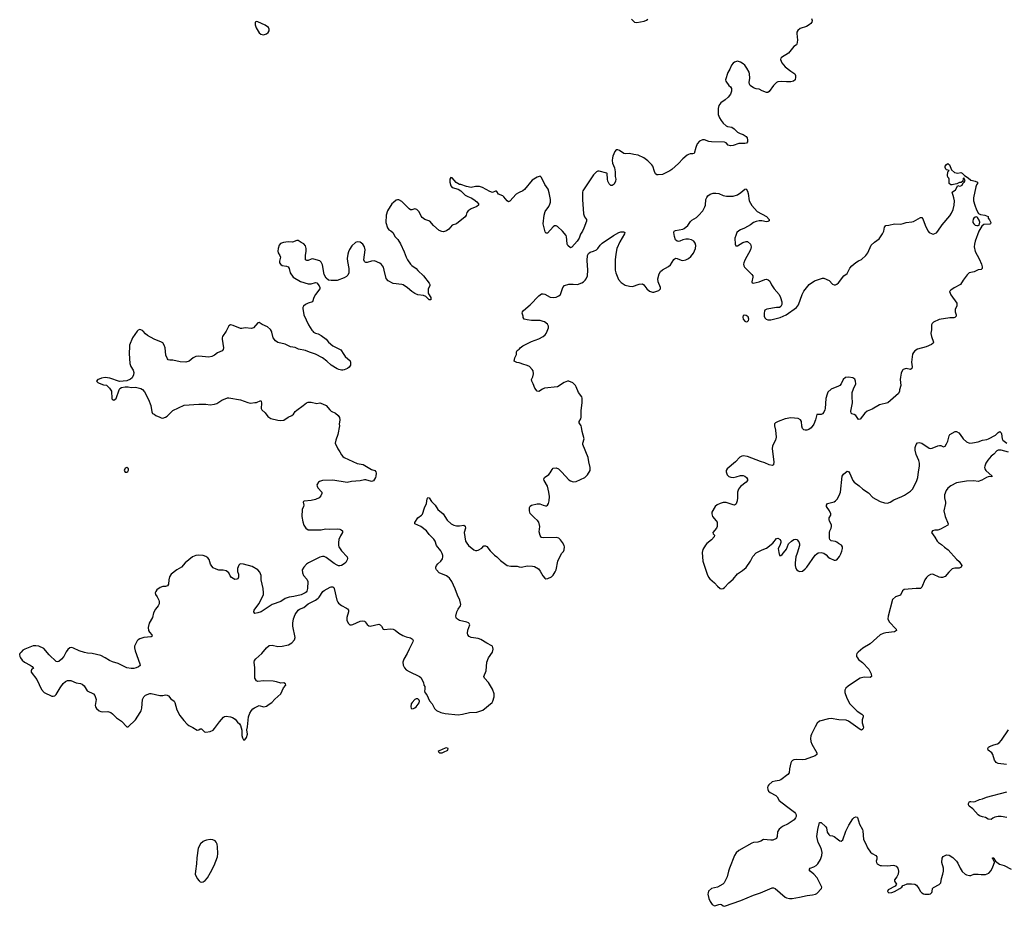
# Model space of a CAD drawing. Header units: inches. Extents: x 2057758 to 2159670, y 827298 to 1016821.
# Tile 39 of 90: x 2093064 to 2106733, y 922023 to 934323. Entities that reach past the tile are written whole.
import ezdxf

# ---------------------------------------------------------------- set-up
doc = ezdxf.new("R2010")
doc.units = ezdxf.units.IN
doc.header["$MEASUREMENT"] = 0
for name, color, linetype in [('C0992', 7, 'Continuous'), ('C0993', 7, 'Continuous'), ('C1902', 7, 'Continuous'), ('C1903', 7, 'Continuous')]:
    doc.layers.add(name, color=color, linetype=linetype)

msp = doc.modelspace()

# ---------------------------------------------------------------- linework, layer by layer
at = {"layer": 'C0992', "color": 6, "elevation": 500}
for points in [[(2094697, 930000), (2094631, 929910), (2094590, 929810), (2094587, 929790), (2094586, 929694), (2094593, 929553), (2094606, 929510), (2094639, 929459), (2094648, 929430), (2094643, 929397), (2094627, 929353), (2094604, 929336), (2094550, 929313), (2094450, 929305), (2094318, 929350), (2094250, 929358), (2094202, 929350), (2094170, 929338), (2094151, 929330), (2094132, 929310), (2094151, 929290), (2094170, 929279), (2094230, 929259), (2094271, 929251), (2094312, 929210), (2094338, 929170), (2094344, 929070), (2094350, 929058), (2094362, 929050), (2094370, 929047), (2094390, 929057), (2094403, 929070), (2094444, 929190), (2094454, 929206), (2094480, 929220), (2094530, 929229), (2094570, 929229), (2094610, 929221), (2094670, 929224), (2094746, 929206), (2094770, 929191), (2094799, 929159), (2094854, 929054), (2094886, 928970), (2094901, 928881), (2094910, 928862), (2094932, 928850), (2094954, 928830), (2095010, 928811), (2095030, 928799), (2095050, 928795), (2095089, 928810), (2095110, 928825), (2095190, 928903), (2095350, 928974), (2095550, 928988), (2095649, 928989), (2095710, 928982), (2095770, 928987), (2095800, 929000), (2095870, 929047), (2095950, 929076), (2095970, 929077), (2096130, 929049), (2096230, 929012), (2096270, 929003), (2096330, 929013), (2096350, 929011), (2096410, 929039), (2096417, 929030), (2096423, 929003), (2096417, 928930), (2096428, 928910), (2096470, 928868), (2096510, 928816), (2096550, 928790), (2096650, 928766), (2096690, 928762), (2096730, 928768), (2096792, 928808), (2096844, 928830), (2096865, 928850), (2096890, 928888), (2096910, 928908), (2096999, 928970), (2097046, 929010), (2097070, 929016), (2097110, 929016), (2097190, 928999), (2097230, 929008), (2097270, 928996), (2097321, 928970), (2097370, 928911), (2097390, 928893), (2097450, 928864), (2097487, 928830), (2097502, 928802), (2097508, 928770), (2097499, 928710), (2097502, 928690), (2097479, 928570), (2097451, 928490), (2097444, 928450), (2097480, 928370), (2097509, 928329), (2097530, 928288), (2097550, 928264), (2097569, 928249), (2097750, 928166), (2097831, 928150), (2097950, 928082), (2097996, 928070), (2098010, 928051), (2098012, 928030), (2098010, 927990), (2098005, 927970), (2097975, 927925), (2097950, 927918), (2097870, 927938), (2097850, 927939), (2097790, 927927), (2097670, 927915), (2097610, 927901), (2097410, 927937), (2097270, 927929), (2097225, 927915), (2097213, 927907), (2097191, 927869), (2097193, 927850), (2097203, 927830), (2097257, 927770), (2097259, 927750), (2097244, 927716), (2097221, 927690), (2097170, 927665), (2097110, 927652), (2097015, 927645), (2097003, 927637), (2096999, 927630), (2097008, 927590), (2097005, 927570), (2096986, 927530), (2096982, 927430), (2096996, 927356), (2097011, 927310), (2097035, 927270), (2097070, 927247), (2097090, 927244), (2097250, 927247), (2097310, 927260), (2097370, 927254), (2097479, 927259), (2097510, 927255), (2097528, 927248), (2097545, 927230), (2097546, 927210), (2097518, 927162), (2097495, 927110), (2097489, 927070), (2097490, 927030), (2097496, 927010), (2097530, 926955), (2097612, 926872), (2097614, 926850), (2097610, 926830), (2097590, 926793), (2097570, 926773), (2097531, 926750), (2097510, 926746), (2097490, 926746), (2097470, 926755), (2097430, 926779), (2097320, 926860), (2097290, 926874), (2097270, 926877), (2097230, 926866), (2097072, 926788), (2097046, 926770), (2097009, 926730), (2096986, 926690), (2096990, 926651), (2097004, 926610), (2097050, 926562), (2097064, 926530), (2097060, 926430), (2097050, 926394), (2097040, 926380), (2097029, 926371), (2096970, 926344), (2096870, 926320), (2096806, 926310), (2096750, 926293), (2096688, 926252), (2096568, 926212), (2096415, 926110), (2096370, 926092), (2096330, 926087), (2096316, 926110), (2096320, 926130), (2096383, 926217), (2096431, 926309), (2096447, 926350), (2096451, 926370), (2096445, 926430), (2096419, 926550), (2096415, 926610), (2096397, 926657), (2096370, 926691), (2096290, 926736), (2096170, 926770), (2096127, 926773), (2096106, 926754), (2096090, 926710), (2096090, 926670), (2096103, 926630), (2096104, 926590), (2096092, 926568), (2096080, 926560), (2096050, 926558), (2096005, 926585), (2095987, 926607), (2095967, 926647), (2095930, 926675), (2095890, 926685), (2095830, 926686), (2095790, 926699), (2095750, 926720), (2095730, 926743), (2095715, 926770), (2095693, 926833), (2095676, 926856), (2095650, 926878), (2095610, 926892), (2095550, 926894), (2095510, 926890), (2095462, 926870), (2095363, 926790), (2095311, 926729), (2095247, 926693), (2095169, 926631), (2095146, 926594), (2095136, 926550), (2095129, 926491), (2095115, 926470), (2095090, 926461), (2095050, 926459), (2095014, 926446), (2094970, 926412), (2094953, 926390), (2094946, 926370), (2094948, 926350), (2094974, 926314), (2094995, 926270), (2095000, 926250), (2094999, 926221), (2094989, 926190), (2094950, 926143), (2094924, 926096), (2094910, 926030), (2094864, 925950), (2094849, 925890), (2094852, 925850), (2094866, 925826), (2094899, 925790), (2094904, 925770), (2094890, 925760), (2094789, 925751), (2094730, 925734), (2094710, 925721), (2094696, 925704), (2094670, 925658), (2094660, 925630), (2094658, 925610), (2094666, 925566), (2094734, 925386), (2094735, 925365), (2094716, 925344), (2094681, 925330), (2094650, 925324), (2094610, 925323), (2094550, 925331), (2094430, 925393), (2094355, 925415), (2094310, 925433), (2094251, 925471), (2094190, 925501), (2094070, 925528), (2094007, 925533), (2093962, 925542), (2093890, 925566), (2093810, 925606), (2093787, 925613), (2093762, 925610), (2093734, 925586), (2093710, 925555), (2093675, 925490), (2093647, 925450), (2093610, 925419), (2093590, 925413), (2093570, 925419), (2093473, 925510), (2093399, 925599), (2093330, 925634), (2093290, 925638), (2093250, 925636), (2093136, 925590), (2093110, 925575), (2093083, 925550), (2093067, 925530), (2093064, 925516), (2093068, 925490), (2093076, 925470), (2093098, 925438), (2093131, 925410), (2093210, 925369), (2093237, 925350), (2093253, 925333), (2093262, 925330), (2093230, 925302), (2093223, 925290), (2093225, 925270), (2093304, 925170), (2093368, 925030), (2093404, 924990), (2093510, 924939), (2093530, 924937), (2093550, 924943), (2093570, 924961), (2093625, 925055), (2093668, 925112), (2093700, 925140), (2093730, 925154), (2093775, 925155), (2093850, 925121), (2093910, 925114), (2093930, 925105), (2093960, 925080), (2093999, 925010), (2094090, 924970), (2094109, 924949), (2094125, 924890), (2094113, 924810), (2094116, 924790), (2094129, 924769), (2094170, 924735), (2094190, 924726), (2094210, 924722), (2094290, 924724), (2094332, 924712), (2094355, 924695), (2094410, 924638), (2094477, 924590), (2094550, 924515), (2094570, 924515), (2094670, 924610), (2094737, 924710), (2094750, 924735), (2094759, 924770), (2094771, 924890), (2094789, 924930), (2094810, 924950), (2094870, 924974), (2094890, 924973), (2095010, 924946), (2095050, 924946), (2095090, 924955), (2095110, 924953), (2095130, 924942), (2095163, 924903), (2095207, 924867), (2095217, 924850), (2095244, 924750), (2095289, 924670), (2095341, 924601), (2095388, 924550), (2095414, 924530), (2095470, 924504), (2095530, 924467), (2095550, 924470), (2095570, 924483), (2095590, 924483), (2095630, 924445), (2095650, 924441), (2095710, 924447), (2095750, 924466), (2095771, 924489), (2095836, 924584), (2095893, 924647), (2095910, 924657), (2095930, 924661), (2095990, 924653), (2096021, 924641), (2096057, 924617), (2096090, 924576), (2096114, 924554), (2096130, 924531), (2096148, 924468), (2096150, 924394), (2096158, 924358), (2096170, 924332), (2096190, 924332), (2096214, 924366), (2096229, 924410), (2096216, 924470), (2096226, 924514), (2096240, 924650), (2096259, 924701), (2096281, 924739), (2096299, 924761), (2096323, 924777), (2096390, 924808), (2096450, 924792), (2096470, 924794), (2096490, 924799), (2096530, 924825), (2096563, 924850), (2096605, 924895), (2096688, 924970), (2096725, 925055), (2096759, 925090), (2096755, 925110), (2096730, 925125), (2096690, 925120), (2096630, 925139), (2096584, 925144), (2096450, 925153), (2096370, 925142), (2096351, 925151), (2096331, 925190), (2096327, 925210), (2096330, 925330), (2096320, 925410), (2096326, 925434), (2096343, 925457), (2096424, 925530), (2096492, 925608), (2096530, 925639), (2096570, 925648), (2096648, 925628), (2096710, 925632), (2096797, 925650), (2096843, 925677), (2096879, 925721), (2096888, 925750), (2096855, 925910), (2096855, 925950), (2096865, 926010), (2096889, 926070), (2096930, 926130), (2096950, 926147), (2097010, 926170), (2097070, 926218), (2097169, 926270), (2097210, 926298), (2097224, 926310), (2097274, 926390), (2097290, 926406), (2097374, 926450), (2097390, 926456), (2097410, 926457), (2097424, 926444), (2097430, 926431), (2097468, 926270), (2097481, 926241), (2097490, 926228), (2097530, 926196), (2097601, 926161), (2097615, 926150), (2097627, 926130), (2097629, 926110), (2097607, 926030), (2097607, 925990), (2097628, 925948), (2097649, 925929), (2097670, 925926), (2097690, 925932), (2097790, 925979), (2097823, 925983), (2097850, 925977), (2097861, 925970), (2097890, 925931), (2097913, 925913), (2097931, 925911), (2098050, 925935), (2098070, 925927), (2098087, 925910), (2098111, 925870), (2098130, 925864), (2098206, 925874), (2098250, 925868), (2098276, 925856), (2098330, 925812), (2098382, 925782), (2098430, 925760), (2098490, 925746), (2098519, 925730), (2098525, 925710), (2098523, 925690), (2098470, 925592), (2098444, 925530), (2098395, 925450), (2098385, 925410), (2098389, 925369), (2098408, 925330), (2098430, 925305), (2098470, 925281), (2098615, 925210), (2098635, 925195), (2098668, 925130), (2098677, 925090), (2098687, 925070), (2098691, 925031), (2098685, 925010), (2098691, 924990), (2098717, 924957), (2098755, 924875), (2098791, 924830), (2098825, 924765), (2098850, 924739), (2098911, 924710), (2098970, 924696), (2099150, 924680), (2099213, 924687), (2099310, 924710), (2099410, 924717), (2099452, 924728), (2099495, 924745), (2099624, 924850), (2099634, 924870), (2099651, 924930), (2099650, 924970), (2099630, 925033), (2099571, 925130), (2099518, 925190), (2099507, 925210), (2099538, 925290), (2099550, 925411), (2099574, 925470), (2099627, 925550), (2099636, 925590), (2099635, 925615), (2099629, 925630), (2099618, 925638), (2099550, 925672), (2099465, 925725), (2099430, 925738), (2099332, 925752), (2099305, 925765), (2099287, 925787), (2099281, 925810), (2099285, 925855), (2099314, 925930), (2099306, 925946), (2099295, 925955), (2099270, 925965), (2099170, 925987), (2099130, 926016), (2099123, 926030), (2099121, 926050), (2099134, 926110), (2099150, 926144), (2099184, 926190), (2099187, 926210), (2099177, 926270), (2099140, 926340), (2099110, 926427), (2099064, 926530), (2099030, 926576), (2099010, 926596), (2098990, 926606), (2098889, 926649), (2098850, 926690), (2098840, 926710), (2098842, 926730), (2098852, 926750), (2098870, 926774), (2098912, 926810), (2098935, 926845), (2098940, 926870), (2098939, 926890), (2098930, 926919), (2098910, 926954), (2098853, 927030), (2098830, 927090), (2098814, 927114), (2098750, 927179), (2098711, 927231), (2098634, 927294), (2098549, 927330), (2098549, 927349), (2098590, 927410), (2098642, 927450), (2098655, 927465), (2098683, 927550), (2098711, 927610), (2098723, 927677), (2098730, 927693), (2098750, 927691), (2098781, 927641), (2098832, 927590), (2098868, 927528), (2098944, 927470), (2099001, 927381), (2099055, 927330), (2099090, 927309), (2099130, 927299), (2099170, 927299), (2099230, 927310), (2099250, 927297), (2099253, 927270), (2099234, 927210), (2099254, 927090), (2099270, 927059), (2099295, 927030), (2099370, 926969), (2099390, 926959), (2099410, 926958), (2099430, 926964), (2099479, 926990), (2099510, 927022), (2099530, 927025), (2099550, 927013), (2099596, 926956), (2099656, 926896), (2099690, 926873), (2099741, 926821), (2099832, 926752), (2099882, 926742), (2099970, 926741), (2100000, 926734)], [(2095930, 930000), (2095882, 929930), (2095875, 929910), (2095873, 929890), (2095895, 929770), (2095890, 929749), (2095876, 929730), (2095810, 929701), (2095771, 929670), (2095730, 929650), (2095690, 929642), (2095550, 929655), (2095510, 929651), (2095473, 929630), (2095415, 929585), (2095370, 929574), (2095290, 929578), (2095190, 929600), (2095150, 929601), (2095126, 929606), (2095116, 929616), (2095095, 929670), (2095082, 929770), (2095070, 929810), (2095050, 929838), (2095031, 929851), (2094929, 929890), (2094841, 929941), (2094810, 929966), (2094778, 930000)], [(2097134, 930000), (2097143, 929990), (2097170, 929976), (2097210, 929965), (2097250, 929944), (2097317, 929890), (2097351, 929850), (2097410, 929800), (2097497, 929757), (2097521, 929741), (2097533, 929730), (2097555, 929690), (2097585, 929650), (2097651, 929590), (2097658, 929570), (2097658, 929530), (2097639, 929501), (2097616, 929484), (2097570, 929465), (2097550, 929461), (2097530, 929460), (2097495, 929470), (2097470, 929480), (2097390, 929530), (2097330, 929584), (2097268, 929630), (2097170, 929682), (2097090, 929709), (2097030, 929735), (2096933, 929753), (2096890, 929774), (2096826, 929785), (2096750, 929822), (2096650, 929846), (2096618, 929870), (2096585, 929910), (2096564, 929990), (2096559, 930000)], [(2100000, 929561), (2099965, 929565), (2099930, 929588), (2099940, 929630), (2099961, 929679), (2099963, 929717), (2099970, 929736), (2100000, 929754)]]:
    msp.add_lwpolyline(points, dxfattribs=at)
for points in [[(2094550, 928111), (2094530, 928099), (2094517, 928070), (2094528, 928048), (2094550, 928045), (2094567, 928053), (2094574, 928074), (2094573, 928093)], [(2098590, 924901), (2098570, 924901), (2098550, 924892), (2098511, 924850), (2098500, 924830), (2098495, 924790), (2098501, 924770), (2098510, 924761), (2098530, 924767), (2098550, 924775), (2098570, 924791), (2098610, 924847), (2098613, 924870), (2098610, 924882)], [(2098990, 924221), (2098970, 924217), (2098890, 924182), (2098873, 924170), (2098892, 924152), (2098930, 924152), (2098950, 924159), (2099010, 924190), (2099015, 924210)], [(2095710, 922949), (2095660, 922940), (2095630, 922932), (2095610, 922921), (2095573, 922890), (2095544, 922830), (2095525, 922695), (2095521, 922610), (2095503, 922510), (2095502, 922470), (2095530, 922410), (2095555, 922375), (2095570, 922363), (2095590, 922358), (2095610, 922362), (2095637, 922383), (2095670, 922418), (2095715, 922490), (2095765, 922590), (2095811, 922709), (2095814, 922754), (2095810, 922850), (2095804, 922884), (2095792, 922912), (2095777, 922930), (2095747, 922947)]]:
    msp.add_lwpolyline(points, close=True, dxfattribs=at)
at = {"layer": 'C0993', "color": 6, "elevation": 500}
msp.add_lwpolyline([(2096350, 934299), (2096332, 934290), (2096334, 934250), (2096345, 934210), (2096390, 934139), (2096410, 934122), (2096450, 934111), (2096490, 934125), (2096513, 934147), (2096527, 934170), (2096529, 934190), (2096517, 934217), (2096470, 934247), (2096370, 934292)], close=True, dxfattribs=at)
for points in [[(2100000, 931927), (2099990, 931923), (2099956, 931904), (2099870, 931805), (2099850, 931797), (2099830, 931809), (2099786, 931866), (2099770, 931881), (2099710, 931901), (2099690, 931938), (2099682, 931942), (2099670, 931944), (2099630, 931927), (2099590, 931941), (2099490, 931995), (2099450, 932007), (2099390, 932007), (2099330, 931997), (2099269, 932009), (2099190, 932035), (2099170, 932038), (2099126, 932066), (2099070, 932129), (2099050, 932132), (2099036, 932110), (2099037, 932070), (2099050, 932016), (2099070, 931995), (2099150, 931972), (2099187, 931947), (2099251, 931890), (2099286, 931870), (2099330, 931853), (2099368, 931828), (2099410, 931797), (2099435, 931770), (2099435, 931750), (2099411, 931730), (2099330, 931697), (2099290, 931671), (2099272, 931650), (2099263, 931610), (2099249, 931590), (2099130, 931491), (2099069, 931471), (2099022, 931418), (2098990, 931396), (2098950, 931380), (2098923, 931383), (2098890, 931399), (2098810, 931470), (2098756, 931530), (2098690, 931552), (2098650, 931578), (2098636, 931596), (2098610, 931656), (2098577, 931690), (2098550, 931697), (2098510, 931687), (2098490, 931687), (2098470, 931697), (2098370, 931800), (2098330, 931825), (2098310, 931825), (2098290, 931818), (2098252, 931788), (2098233, 931767), (2098169, 931671), (2098150, 931610), (2098147, 931510), (2098170, 931434), (2098190, 931410), (2098216, 931396), (2098245, 931370), (2098278, 931310), (2098312, 931272), (2098350, 931215), (2098404, 931104), (2098428, 931030), (2098448, 930990), (2098490, 930933), (2098510, 930913), (2098570, 930871), (2098590, 930844), (2098669, 930769), (2098748, 930670), (2098759, 930650), (2098756, 930630), (2098733, 930590), (2098734, 930534), (2098739, 930519), (2098772, 930470), (2098774, 930450), (2098770, 930435), (2098750, 930438), (2098705, 930485), (2098670, 930497), (2098593, 930507), (2098550, 930525), (2098510, 930550), (2098450, 930602), (2098390, 930646), (2098370, 930651), (2098250, 930661), (2098180, 930700), (2098152, 930732), (2098126, 930850), (2098113, 930890), (2098088, 930928), (2098064, 930944), (2097990, 930977), (2097950, 930973), (2097890, 930953), (2097870, 930955), (2097860, 930960), (2097850, 930970), (2097844, 930990), (2097859, 931130), (2097853, 931170), (2097830, 931208), (2097790, 931237), (2097750, 931242), (2097724, 931230), (2097675, 931185), (2097644, 931136), (2097630, 931104), (2097620, 931070), (2097612, 931010), (2097614, 930970), (2097636, 930870), (2097632, 930810), (2097619, 930781), (2097601, 930759), (2097570, 930742), (2097470, 930707), (2097450, 930704), (2097390, 930705), (2097351, 930711), (2097317, 930737), (2097293, 930790), (2097270, 930923), (2097250, 930958), (2097230, 930978), (2097150, 931002), (2097130, 931004), (2097110, 931000), (2097070, 930984), (2097050, 930982), (2097034, 930990), (2097030, 931050), (2097040, 931110), (2097040, 931150), (2097030, 931185), (2097010, 931215), (2096974, 931230), (2096930, 931260), (2096910, 931262), (2096850, 931237), (2096790, 931240), (2096727, 931233), (2096683, 931217), (2096666, 931194), (2096651, 931150), (2096648, 931112), (2096653, 931090), (2096677, 931050), (2096683, 931030), (2096669, 930971), (2096673, 930950), (2096688, 930928), (2096710, 930915), (2096770, 930904), (2096793, 930893), (2096806, 930870), (2096821, 930810), (2096863, 930750), (2096963, 930690), (2097070, 930658), (2097110, 930657), (2097170, 930677), (2097190, 930671), (2097224, 930630), (2097231, 930610), (2097231, 930590), (2097169, 930510), (2097149, 930470), (2097131, 930410), (2097070, 930390), (2097030, 930371), (2097005, 930350), (2096996, 930330), (2096996, 930316), (2097010, 930230), (2097075, 930090), (2097118, 930018), (2097134, 930000)], [(2096559, 930000), (2096547, 930027), (2096504, 930064), (2096430, 930094), (2096390, 930122), (2096370, 930119), (2096310, 930049), (2096283, 930037), (2096193, 930047), (2096150, 930037), (2096130, 930039), (2096030, 930079), (2095990, 930089), (2095970, 930075), (2095936, 930010), (2095930, 930000)], [(2094778, 930000), (2094769, 930010), (2094730, 930023), (2094710, 930017), (2094697, 930000)]]:
    msp.add_lwpolyline(points, dxfattribs=at)
at = {"layer": 'C1902', "color": 6, "elevation": 500}
for points in [[(2100000, 929754), (2100004, 929756), (2100013, 929770), (2100050, 929797), (2100170, 929857), (2100270, 929896), (2100333, 929930), (2100358, 929950), (2100375, 929970), (2100387, 930000)], [(2105719, 930000), (2105715, 929970), (2105722, 929930), (2105751, 929850), (2105744, 929836), (2105723, 929817), (2105650, 929783), (2105530, 929750), (2105492, 929728), (2105472, 929708), (2105458, 929682), (2105452, 929648), (2105447, 929570), (2105454, 929506), (2105450, 929482), (2105430, 929470), (2105370, 929482), (2105331, 929470), (2105321, 929459), (2105303, 929417), (2105290, 929366), (2105288, 929330), (2105299, 929250), (2105279, 929190), (2105279, 929170), (2105264, 929136), (2105115, 929010), (2105000, 928980), (2104899, 928921), (2104829, 928891), (2104797, 928863), (2104730, 928779), (2104710, 928775), (2104672, 928832), (2104650, 928846), (2104617, 928857), (2104606, 928866), (2104601, 928890), (2104627, 929010), (2104620, 929090), (2104623, 929150), (2104638, 929202), (2104670, 929270), (2104668, 929310), (2104656, 929336), (2104630, 929353), (2104570, 929364), (2104530, 929357), (2104498, 929330), (2104470, 929270), (2104451, 929250), (2104430, 929237), (2104330, 929196), (2104285, 929155), (2104273, 929130), (2104255, 929070), (2104247, 928930), (2104244, 928910), (2104230, 928876), (2104210, 928855), (2104190, 928847), (2104130, 928848), (2104110, 928770), (2104089, 928710), (2104050, 928661), (2104021, 928639), (2103991, 928629), (2103970, 928628), (2103950, 928635), (2103934, 928650), (2103924, 928683), (2103916, 928750), (2103903, 928770), (2103870, 928791), (2103770, 928798), (2103690, 928785), (2103596, 928750), (2103558, 928730), (2103544, 928716), (2103543, 928690), (2103556, 928630), (2103565, 928530), (2103556, 928490), (2103514, 928410), (2103509, 928371), (2103532, 928190), (2103530, 928149), (2103510, 928140), (2103470, 928147), (2103410, 928176), (2103350, 928195), (2103170, 928263), (2103107, 928273), (2103090, 928270), (2103064, 928256), (2103003, 928190), (2102884, 928090), (2102871, 928070), (2102871, 928050), (2102885, 928010), (2102910, 927984), (2102935, 927975), (2102970, 927973), (2103010, 927980), (2103070, 928000), (2103110, 928000), (2103131, 927991), (2103154, 927970), (2103166, 927950), (2103168, 927930), (2103150, 927905), (2103070, 927845), (2103041, 927810), (2103028, 927770), (2103029, 927690), (2103025, 927650), (2103012, 927608), (2103003, 927597), (2102990, 927590), (2102970, 927593), (2102870, 927624), (2102830, 927623), (2102790, 927612), (2102747, 927593), (2102719, 927570), (2102675, 927490), (2102672, 927470), (2102682, 927430), (2102734, 927370), (2102745, 927350), (2102749, 927290), (2102740, 927270), (2102687, 927210), (2102690, 927190), (2102712, 927172), (2102707, 927150), (2102670, 927105), (2102605, 927055), (2102586, 927034), (2102549, 926971), (2102538, 926930), (2102550, 926810), (2102606, 926630), (2102628, 926590), (2102647, 926567), (2102710, 926510), (2102750, 926463), (2102790, 926431), (2102810, 926426), (2102830, 926431), (2102850, 926445), (2102908, 926512), (2102970, 926562), (2103030, 926634), (2103100, 926680), (2103150, 926724), (2103211, 926809), (2103244, 926876), (2103290, 926928), (2103370, 926970), (2103432, 926990), (2103518, 927062), (2103570, 927126), (2103590, 927131), (2103621, 927110), (2103631, 927090), (2103631, 927069), (2103617, 927030), (2103594, 926986), (2103601, 926930), (2103612, 926892), (2103630, 926891), (2103650, 926905), (2103670, 926926), (2103710, 926978), (2103739, 927050), (2103777, 927090), (2103810, 927110), (2103836, 927116), (2103853, 927113), (2103879, 927079), (2103890, 927050), (2103888, 927030), (2103859, 926921), (2103837, 926870), (2103830, 926790), (2103832, 926750), (2103841, 926710), (2103853, 926690), (2103870, 926677), (2103890, 926670), (2103930, 926674), (2103970, 926704), (2103992, 926728), (2104107, 926893), (2104130, 926915), (2104150, 926928), (2104190, 926933), (2104230, 926924), (2104261, 926901), (2104290, 926868), (2104310, 926853), (2104370, 926824), (2104390, 926823), (2104410, 926831), (2104446, 926874), (2104466, 926914), (2104480, 926950), (2104487, 926987), (2104485, 927010), (2104474, 927034), (2104430, 927056), (2104410, 927073), (2104390, 927082), (2104332, 927092), (2104312, 927112), (2104307, 927130), (2104308, 927210), (2104312, 927230), (2104331, 927270), (2104335, 927290), (2104333, 927313), (2104305, 927365), (2104302, 927390), (2104303, 927410), (2104324, 927450), (2104324, 927470), (2104307, 927510), (2104266, 927570), (2104263, 927590), (2104277, 927610), (2104370, 927635), (2104392, 927648), (2104414, 927670), (2104440, 927720), (2104459, 927770), (2104482, 927990), (2104503, 928017), (2104550, 928059), (2104570, 928053), (2104590, 928028), (2104630, 927931), (2104647, 927907), (2104717, 927857), (2104770, 927808), (2104850, 927759), (2104910, 927695), (2104949, 927669), (2105010, 927639), (2105070, 927619), (2105110, 927617), (2105150, 927630), (2105199, 927661), (2105310, 927706), (2105350, 927727), (2105430, 927781), (2105457, 927810), (2105483, 927850), (2105518, 927930), (2105531, 927970), (2105540, 928050), (2105556, 928130), (2105556, 928170), (2105548, 928208), (2105508, 928290), (2105497, 928350), (2105498, 928390), (2105504, 928416), (2105510, 928430), (2105530, 928452), (2105550, 928457), (2105590, 928446), (2105690, 928377), (2105710, 928375), (2105730, 928379), (2105810, 928410), (2105834, 928414), (2105854, 928414), (2105890, 928398), (2105910, 928406), (2105930, 928438), (2105950, 928478), (2105966, 928550), (2105978, 928570), (2106050, 928609), (2106070, 928612), (2106103, 928590), (2106121, 928570), (2106161, 928510), (2106210, 928466), (2106250, 928446), (2106290, 928451), (2106370, 928468), (2106430, 928491), (2106490, 928500), (2106512, 928508), (2106610, 928557), (2106650, 928598), (2106670, 928611), (2106690, 928591), (2106696, 928576), (2106704, 928510), (2106714, 928490), (2106730, 928474), (2106770, 928450)], [(2100000, 926734), (2100030, 926728), (2100110, 926747), (2100184, 926744), (2100210, 926738), (2100265, 926705), (2100291, 926672), (2100327, 926607), (2100355, 926575), (2100370, 926568), (2100395, 926570), (2100445, 926595), (2100470, 926619), (2100497, 926663), (2100510, 926691), (2100537, 926810), (2100571, 926890), (2100590, 926922), (2100614, 926946), (2100625, 926970), (2100627, 927010), (2100621, 927030), (2100598, 927070), (2100570, 927107), (2100550, 927130), (2100530, 927137), (2100510, 927141), (2100334, 927134), (2100310, 927138), (2100303, 927143), (2100290, 927169), (2100278, 927218), (2100283, 927290), (2100271, 927350), (2100255, 927375), (2100212, 927412), (2100152, 927472), (2100140, 927510), (2100143, 927557), (2100150, 927576), (2100170, 927587), (2100250, 927607), (2100286, 927606), (2100330, 927586), (2100363, 927577), (2100380, 927580), (2100394, 927590), (2100404, 927610), (2100415, 927650), (2100418, 927710), (2100412, 927770), (2100392, 927850), (2100346, 927930), (2100341, 927950), (2100350, 927972), (2100410, 928012), (2100430, 928038), (2100455, 928085), (2100470, 928099), (2100510, 928105), (2100543, 928090), (2100590, 928046), (2100690, 927938), (2100710, 927924), (2100750, 927910), (2100790, 927918), (2100910, 927970), (2100946, 928010), (2100984, 928070), (2100986, 928110), (2100964, 928190), (2100956, 928250), (2100884, 928430), (2100884, 928450), (2100900, 928510), (2100874, 928610), (2100865, 928670), (2100860, 928690), (2100830, 928730), (2100833, 928750), (2100853, 928787), (2100857, 928810), (2100858, 928898), (2100872, 929012), (2100872, 929072), (2100868, 929090), (2100820, 929150), (2100792, 929230), (2100780, 929250), (2100744, 929284), (2100690, 929307), (2100670, 929307), (2100623, 929290), (2100530, 929231), (2100350, 929210), (2100321, 929199), (2100270, 929166), (2100250, 929170), (2100217, 929210), (2100193, 929273), (2100173, 929310), (2100170, 929330), (2100187, 929370), (2100196, 929410), (2100193, 929450), (2100181, 929470), (2100144, 929510), (2100110, 929527), (2100050, 929542), (2100010, 929560), (2100000, 929561)], [(2106790, 928322), (2106690, 928353), (2106650, 928352), (2106630, 928340), (2106590, 928296), (2106550, 928270), (2106504, 928210), (2106479, 928170), (2106462, 928130), (2106459, 928110), (2106463, 928090), (2106479, 928070), (2106566, 927990), (2106559, 927981), (2106530, 927985), (2106510, 927983), (2106486, 927974), (2106423, 927937), (2106370, 927918), (2106310, 927924), (2106210, 927921), (2106070, 927898), (2105990, 927857), (2105950, 927822), (2105927, 927793), (2105901, 927730), (2105902, 927690), (2105915, 927630), (2105915, 927610), (2105896, 927510), (2105910, 927430), (2105953, 927330), (2105948, 927312), (2105847, 927253), (2105810, 927241), (2105770, 927241), (2105738, 927230), (2105723, 927210), (2105770, 927146), (2105802, 927090), (2105822, 927070), (2105863, 927043), (2105905, 927005), (2105952, 926970), (2106070, 926838), (2106105, 926805), (2106144, 926750), (2106136, 926730), (2106106, 926714), (2106048, 926712), (2106010, 926704), (2105961, 926659), (2105910, 926600), (2105877, 926583), (2105850, 926584), (2105830, 926590), (2105750, 926625), (2105730, 926630), (2105710, 926627), (2105674, 926606), (2105654, 926586), (2105630, 926550), (2105589, 926451), (2105571, 926430), (2105510, 926431), (2105341, 926419), (2105319, 926401), (2105290, 926339), (2105223, 926317), (2105182, 926278), (2105119, 926050), (2105117, 926010), (2105133, 925970), (2105234, 925870), (2105235, 925850), (2105210, 925830), (2105090, 925815), (2105053, 925807), (2105009, 925791), (2104870, 925664), (2104770, 925603), (2104705, 925550), (2104688, 925530), (2104680, 925510), (2104683, 925490), (2104693, 925470), (2104710, 925448), (2104765, 925405), (2104854, 925314), (2104884, 925250), (2104889, 925211), (2104870, 925199), (2104790, 925203), (2104730, 925186), (2104610, 925110), (2104565, 925075), (2104535, 925050), (2104519, 925021), (2104520, 924990), (2104546, 924910), (2104587, 924830), (2104692, 924732), (2104754, 924690), (2104772, 924670), (2104774, 924650), (2104762, 924610), (2104759, 924570), (2104777, 924510), (2104776, 924490), (2104770, 924481), (2104750, 924468), (2104730, 924477), (2104570, 924590), (2104537, 924603), (2104438, 924610), (2104330, 924630), (2104295, 924625), (2104167, 924593), (2104136, 924564), (2104106, 924514), (2104055, 924410), (2104047, 924390), (2104042, 924350), (2104047, 924310), (2104062, 924270), (2104129, 924150), (2104132, 924128), (2104108, 924112), (2103970, 924059), (2103930, 924054), (2103850, 924061), (2103810, 924055), (2103794, 924046), (2103778, 924030), (2103769, 924011), (2103750, 923930), (2103746, 923874), (2103730, 923850), (2103630, 923778), (2103610, 923770), (2103550, 923761), (2103512, 923748), (2103464, 923710), (2103451, 923690), (2103448, 923670), (2103450, 923642), (2103461, 923621), (2103483, 923603), (2103561, 923561), (2103581, 923541), (2103610, 923490), (2103708, 923410), (2103822, 923330), (2103836, 923310), (2103842, 923290), (2103842, 923270), (2103835, 923250), (2103816, 923224), (2103734, 923166), (2103652, 923128), (2103607, 923093), (2103585, 923055), (2103580, 922990), (2103570, 922964), (2103518, 922942), (2103490, 922939), (2103390, 922950), (2103352, 922928), (2103310, 922912), (2103250, 922907), (2103230, 922901), (2103050, 922799), (2103010, 922763), (2102990, 922730), (2102919, 922550), (2102905, 922510), (2102885, 922430), (2102845, 922350), (2102824, 922330), (2102750, 922290), (2102669, 922271), (2102629, 922231), (2102620, 922210), (2102619, 922190), (2102633, 922130), (2102648, 922090), (2102677, 922050), (2102710, 922031), (2102730, 922033), (2102770, 922050), (2102790, 922053), (2102806, 922046), (2102830, 922028), (2102850, 922023), (2103077, 922103), (2103250, 922177), (2103350, 922210), (2103510, 922279), (2103530, 922279), (2103550, 922269), (2103690, 922150), (2103710, 922140), (2103750, 922129), (2103790, 922132), (2103891, 922149), (2103995, 922175), (2104070, 922180), (2104110, 922190), (2104130, 922202), (2104195, 922270), (2104201, 922290), (2104136, 922416), (2104087, 922467), (2104038, 922510), (2104026, 922530), (2104037, 922550), (2104090, 922570), (2104122, 922590), (2104143, 922610), (2104180, 922670), (2104199, 922730), (2104204, 922770), (2104197, 922810), (2104181, 922850), (2104149, 922910), (2104132, 922990), (2104146, 923090), (2104170, 923185), (2104190, 923187), (2104250, 923130), (2104264, 923110), (2104274, 923050), (2104297, 923017), (2104310, 923007), (2104350, 923000), (2104370, 922992), (2104430, 922946), (2104450, 922933), (2104470, 922928), (2104493, 922947), (2104533, 923067), (2104573, 923150), (2104630, 923236), (2104650, 923255), (2104670, 923264), (2104690, 923261), (2104694, 923254), (2104722, 923162), (2104764, 923090), (2104769, 923070), (2104777, 922950), (2104810, 922890), (2104834, 922834), (2104874, 922774), (2104897, 922757), (2104950, 922730), (2104964, 922710), (2104963, 922677), (2104955, 922650), (2104958, 922630), (2104968, 922610), (2105010, 922590), (2105030, 922588), (2105115, 922585), (2105190, 922595), (2105210, 922590), (2105230, 922579), (2105256, 922550), (2105264, 922510), (2105260, 922470), (2105241, 922430), (2105210, 922390), (2105208, 922370), (2105236, 922330), (2105216, 922304), (2105121, 922250), (2105111, 922230), (2105130, 922211), (2105170, 922214), (2105210, 922228), (2105285, 922270), (2105309, 922290), (2105324, 922310), (2105342, 922318), (2105387, 922333), (2105445, 922335), (2105490, 922329), (2105514, 922314), (2105548, 922270), (2105570, 922227), (2105589, 922209), (2105610, 922196), (2105630, 922191), (2105689, 922191), (2105710, 922196), (2105726, 922214), (2105733, 922230), (2105737, 922270), (2105750, 922286), (2105830, 922327), (2105850, 922350), (2105860, 922410), (2105882, 922470), (2105890, 922510), (2105887, 922550), (2105867, 922630), (2105870, 922690), (2105885, 922715), (2105930, 922738), (2105970, 922733), (2106019, 922699), (2106068, 922650), (2106090, 922621), (2106120, 922550), (2106150, 922507), (2106190, 922470), (2106210, 922458), (2106250, 922448), (2106270, 922448), (2106310, 922467), (2106330, 922471), (2106370, 922471), (2106410, 922462), (2106470, 922462), (2106519, 922481), (2106550, 922518), (2106576, 922570), (2106595, 922630), (2106596, 922636), (2106578, 922670), (2106578, 922678), (2106570, 922686), (2106570, 922694), (2106590, 922694), (2106602, 922662), (2106611, 922651), (2106668, 922608), (2106730, 922591), (2106830, 922538)], [(2106764, 923990), (2106650, 924005), (2106620, 924020), (2106610, 924030), (2106599, 924050), (2106574, 924130), (2106560, 924150), (2106511, 924190), (2106504, 924210), (2106516, 924230), (2106530, 924240), (2106590, 924264), (2106641, 924279), (2106662, 924290), (2106696, 924330), (2106792, 924470)], [(2106770, 923253), (2106689, 923271), (2106650, 923270), (2106602, 923258), (2106574, 923246), (2106550, 923225), (2106510, 923232), (2106470, 923255), (2106430, 923262), (2106390, 923278), (2106370, 923293), (2106296, 923376), (2106245, 923410), (2106234, 923430), (2106234, 923450), (2106250, 923475), (2106270, 923479), (2106310, 923470), (2106330, 923475), (2106390, 923504), (2106430, 923512), (2106484, 923536), (2106770, 923610)]]:
    msp.add_lwpolyline(points, dxfattribs=at)
at = {"layer": 'C1903', "color": 6, "elevation": 500}
for points in [[(2104059, 934339), (2104066, 934310), (2104060, 934290), (2104046, 934270), (2104024, 934250), (2103987, 934230), (2103901, 934199), (2103866, 934174), (2103854, 934150), (2103852, 934130), (2103863, 934037), (2103855, 933985), (2103847, 933973), (2103811, 933949), (2103739, 933861), (2103640, 933800), (2103631, 933790), (2103628, 933772), (2103646, 933726), (2103690, 933670), (2103768, 933608), (2103825, 933570), (2103834, 933550), (2103836, 933524), (2103830, 933490), (2103808, 933472), (2103770, 933462), (2103710, 933460), (2103647, 933467), (2103590, 933461), (2103570, 933453), (2103528, 933410), (2103470, 933327), (2103450, 933314), (2103430, 933313), (2103374, 933334), (2103330, 933360), (2103290, 933362), (2103250, 933376), (2103207, 933410), (2103194, 933430), (2103190, 933450), (2103201, 933510), (2103196, 933570), (2103190, 933594), (2103161, 933650), (2103129, 933690), (2103109, 933710), (2103070, 933736), (2103030, 933749), (2102990, 933735), (2102970, 933721), (2102944, 933690), (2102924, 933636), (2102897, 933590), (2102865, 933490), (2102867, 933470), (2102907, 933410), (2102931, 933390), (2102945, 933370), (2102945, 933330), (2102930, 933290), (2102902, 933250), (2102858, 933210), (2102797, 933170), (2102770, 933134), (2102761, 933090), (2102763, 933010), (2102781, 932961), (2102803, 932923), (2102829, 932889), (2102870, 932852), (2102890, 932841), (2102951, 932830), (2102982, 932810), (2103030, 932764), (2103066, 932746), (2103110, 932732), (2103150, 932702), (2103163, 932683), (2103170, 932650), (2103168, 932630), (2103154, 932610), (2103130, 932604), (2103050, 932606), (2102970, 932579), (2102930, 932573), (2102902, 932582), (2102870, 932613), (2102850, 932623), (2102670, 932627), (2102630, 932634), (2102570, 932658), (2102543, 932657), (2102502, 932638), (2102470, 932599), (2102450, 932550), (2102430, 932469), (2102410, 932460), (2102370, 932461), (2102350, 932455), (2102330, 932443), (2102270, 932392), (2102210, 932329), (2102116, 932244), (2102090, 932226), (2101990, 932177), (2101930, 932169), (2101910, 932169), (2101890, 932186), (2101876, 932216), (2101856, 932290), (2101841, 932310), (2101785, 932365), (2101730, 932405), (2101650, 932443), (2101590, 932451), (2101530, 932466), (2101470, 932464), (2101450, 932468), (2101390, 932510), (2101370, 932518), (2101344, 932516), (2101325, 932495), (2101299, 932430), (2101292, 932408), (2101288, 932370), (2101293, 932333), (2101321, 932270), (2101333, 932213), (2101330, 932150), (2101341, 932110), (2101337, 932083), (2101317, 932043), (2101290, 932022), (2101270, 932025), (2101250, 932046), (2101230, 932084), (2101223, 932110), (2101218, 932190), (2101214, 932194), (2101110, 932221), (2101090, 932221), (2101070, 932212), (2101032, 932170), (2100884, 931950), (2100879, 931930), (2100878, 931830), (2100893, 931630), (2100907, 931590), (2100932, 931550), (2100935, 931530), (2100898, 931430), (2100878, 931390), (2100851, 931349), (2100830, 931290), (2100805, 931250), (2100730, 931169), (2100710, 931159), (2100672, 931190), (2100664, 931210), (2100662, 931270), (2100657, 931310), (2100650, 931330), (2100601, 931390), (2100530, 931456), (2100510, 931463), (2100490, 931462), (2100471, 931450), (2100390, 931363), (2100370, 931361), (2100359, 931379), (2100330, 931490), (2100345, 931610), (2100360, 931660), (2100410, 931733), (2100425, 931765), (2100432, 931790), (2100433, 931830), (2100417, 931923), (2100400, 931970), (2100355, 932035), (2100310, 932135), (2100292, 932152), (2100250, 932140), (2100181, 932099), (2100074, 931966), (2100050, 931948), (2100000, 931927)], [(2101560, 934330), (2101576, 934310), (2101601, 934290), (2101630, 934284), (2101736, 934304), (2101764, 934316), (2101784, 934330)], [(2100387, 930000), (2100407, 930050), (2100407, 930070), (2100390, 930099), (2100350, 930130), (2100330, 930138), (2100290, 930150), (2100170, 930152), (2100110, 930160), (2100069, 930170), (2100054, 930190), (2100053, 930210), (2100041, 930250), (2100045, 930270), (2100057, 930290), (2100151, 930369), (2100270, 930493), (2100310, 930519), (2100330, 930522), (2100356, 930516), (2100430, 930472), (2100470, 930468), (2100510, 930475), (2100550, 930493), (2100570, 930510), (2100583, 930537), (2100605, 930610), (2100630, 930635), (2100690, 930652), (2100750, 930655), (2100810, 930650), (2100869, 930671), (2100892, 930688), (2100916, 930710), (2100930, 930730), (2100946, 930770), (2100950, 930850), (2100943, 930983), (2100949, 931052), (2100960, 931080), (2100982, 931098), (2101030, 931110), (2101070, 931129), (2101091, 931149), (2101123, 931197), (2101150, 931222), (2101309, 931330), (2101381, 931370), (2101410, 931380), (2101450, 931380), (2101464, 931370), (2101459, 931350), (2101397, 931243), (2101356, 931150), (2101339, 931070), (2101330, 930990), (2101331, 930849), (2101339, 930810), (2101378, 930718), (2101415, 930675), (2101470, 930638), (2101530, 930624), (2101570, 930623), (2101664, 930656), (2101710, 930659), (2101730, 930645), (2101770, 930587), (2101810, 930559), (2101850, 930541), (2101870, 930541), (2101935, 930565), (2101959, 930590), (2101959, 930610), (2101928, 930688), (2101925, 930730), (2101942, 930798), (2101961, 930830), (2101987, 930853), (2102070, 930901), (2102097, 930923), (2102146, 930994), (2102170, 931013), (2102190, 931012), (2102246, 930986), (2102270, 930982), (2102310, 930990), (2102350, 931011), (2102383, 931037), (2102418, 931082), (2102448, 931150), (2102452, 931190), (2102443, 931223), (2102424, 931250), (2102390, 931270), (2102350, 931278), (2102310, 931277), (2102271, 931269), (2102229, 931249), (2102210, 931245), (2102190, 931250), (2102170, 931270), (2102153, 931313), (2102144, 931370), (2102152, 931388), (2102170, 931398), (2102270, 931417), (2102290, 931426), (2102342, 931470), (2102377, 931523), (2102396, 931544), (2102459, 931581), (2102490, 931605), (2102546, 931670), (2102575, 931725), (2102583, 931750), (2102591, 931829), (2102602, 931858), (2102619, 931881), (2102650, 931904), (2102690, 931918), (2102730, 931918), (2102770, 931910), (2102830, 931884), (2102877, 931877), (2102970, 931874), (2103030, 931894), (2103076, 931924), (2103130, 931971), (2103150, 931976), (2103166, 931946), (2103177, 931910), (2103192, 931810), (2103227, 931747), (2103303, 931663), (2103432, 931592), (2103468, 931550), (2103467, 931533), (2103450, 931522), (2103430, 931521), (2103368, 931532), (2103328, 931532), (2103290, 931525), (2103252, 931508), (2103210, 931478), (2103127, 931430), (2103070, 931410), (2103050, 931396), (2103022, 931370), (2103004, 931330), (2102993, 931290), (2102996, 931210), (2103008, 931188), (2103030, 931187), (2103102, 931230), (2103150, 931246), (2103170, 931246), (2103211, 931210), (2103221, 931170), (2103211, 931130), (2103130, 930985), (2103116, 930950), (2103114, 930930), (2103116, 930910), (2103126, 930890), (2103228, 930790), (2103240, 930770), (2103240, 930750), (2103227, 930687), (2103231, 930671), (2103247, 930667), (2103330, 930685), (2103410, 930720), (2103430, 930723), (2103456, 930716), (2103476, 930696), (2103503, 930643), (2103538, 930590), (2103610, 930510), (2103627, 930470), (2103647, 930410), (2103643, 930370), (2103630, 930342), (2103611, 930329), (2103570, 930329), (2103435, 930305), (2103410, 930293), (2103402, 930278), (2103398, 930250), (2103400, 930210), (2103409, 930189), (2103429, 930169), (2103450, 930159), (2103490, 930158), (2103624, 930190), (2103705, 930230), (2103850, 930328), (2103874, 930366), (2103925, 930510), (2103950, 930557), (2104024, 930650), (2104100, 930700), (2104210, 930736), (2104230, 930735), (2104303, 930703), (2104350, 930653), (2104370, 930646), (2104390, 930646), (2104410, 930653), (2104430, 930671), (2104507, 930770), (2104550, 930802), (2104590, 930877), (2104615, 930910), (2104670, 930955), (2104710, 930980), (2104750, 930996), (2104812, 931050), (2104840, 931090), (2104887, 931193), (2104930, 931236), (2104996, 931284), (2105043, 931350), (2105059, 931390), (2105070, 931446), (2105090, 931470), (2105130, 931474), (2105210, 931492), (2105290, 931487), (2105330, 931495), (2105370, 931511), (2105450, 931517), (2105475, 931525), (2105570, 931579), (2105590, 931577), (2105601, 931561), (2105633, 931473), (2105673, 931393), (2105690, 931371), (2105730, 931351), (2105748, 931348), (2105793, 931367), (2105812, 931388), (2105870, 931478), (2105978, 931602), (2106001, 931639), (2106024, 931690), (2106038, 931750), (2106041, 931810), (2106034, 931854), (2106008, 931932), (2106058, 931962), (2106090, 932021), (2106110, 932014), (2106130, 932019), (2106150, 932029), (2106160, 932060), (2106176, 932070), (2106189, 932090), (2106170, 932128), (2106162, 932118), (2106159, 932081), (2106136, 932063), (2106110, 932063), (2106073, 932047), (2106030, 932039), (2106010, 932030), (2105989, 932030), (2105970, 932050), (2105969, 932110), (2105964, 932124), (2105950, 932138), (2105943, 932163), (2105949, 932211), (2105966, 932230), (2105930, 932242), (2105922, 932250), (2105914, 932274), (2105913, 932290), (2105930, 932316), (2105950, 932326), (2105971, 932310), (2105998, 932238), (2106041, 932201), (2106090, 932196), (2106130, 932201), (2106150, 932194), (2106182, 932162), (2106231, 932131), (2106270, 932098), (2106290, 932090), (2106330, 932085), (2106361, 932070), (2106359, 932050), (2106347, 932033), (2106336, 932003), (2106304, 931850), (2106307, 931810), (2106325, 931750), (2106346, 931686), (2106376, 931636), (2106402, 931622), (2106465, 931610), (2106511, 931591), (2106511, 931570), (2106528, 931548), (2106545, 931510), (2106542, 931490), (2106534, 931486), (2106450, 931481), (2106420, 931460), (2106381, 931390), (2106330, 931250), (2106320, 931210), (2106317, 931170), (2106327, 931107), (2106384, 931004), (2106419, 930930), (2106427, 930893), (2106425, 930870), (2106410, 930859), (2106370, 930852), (2106316, 930824), (2106246, 930810), (2106217, 930783), (2106161, 930710), (2106123, 930650), (2106036, 930604), (2105990, 930573), (2105971, 930550), (2105990, 930507), (2106075, 930390), (2106074, 930350), (2106051, 930309), (2106053, 930270), (2106066, 930230), (2106065, 930210), (2106048, 930192), (2106033, 930187), (2105975, 930185), (2105830, 930164), (2105750, 930129), (2105731, 930110), (2105721, 930090), (2105721, 930010), (2105719, 930000)]]:
    msp.add_lwpolyline(points, dxfattribs=at)
for points in [[(2106350, 931586), (2106330, 931583), (2106310, 931570), (2106302, 931558), (2106295, 931530), (2106297, 931510), (2106309, 931489), (2106330, 931474), (2106350, 931467), (2106370, 931469), (2106386, 931474), (2106394, 931514), (2106383, 931543), (2106360, 931580)], [(2103130, 930224), (2103110, 930218), (2103102, 930198), (2103108, 930168), (2103130, 930141), (2103150, 930133), (2103170, 930135), (2103183, 930150), (2103187, 930170), (2103179, 930199), (2103150, 930221)]]:
    msp.add_lwpolyline(points, close=True, dxfattribs=at)

doc.saveas('drawing.dxf')
